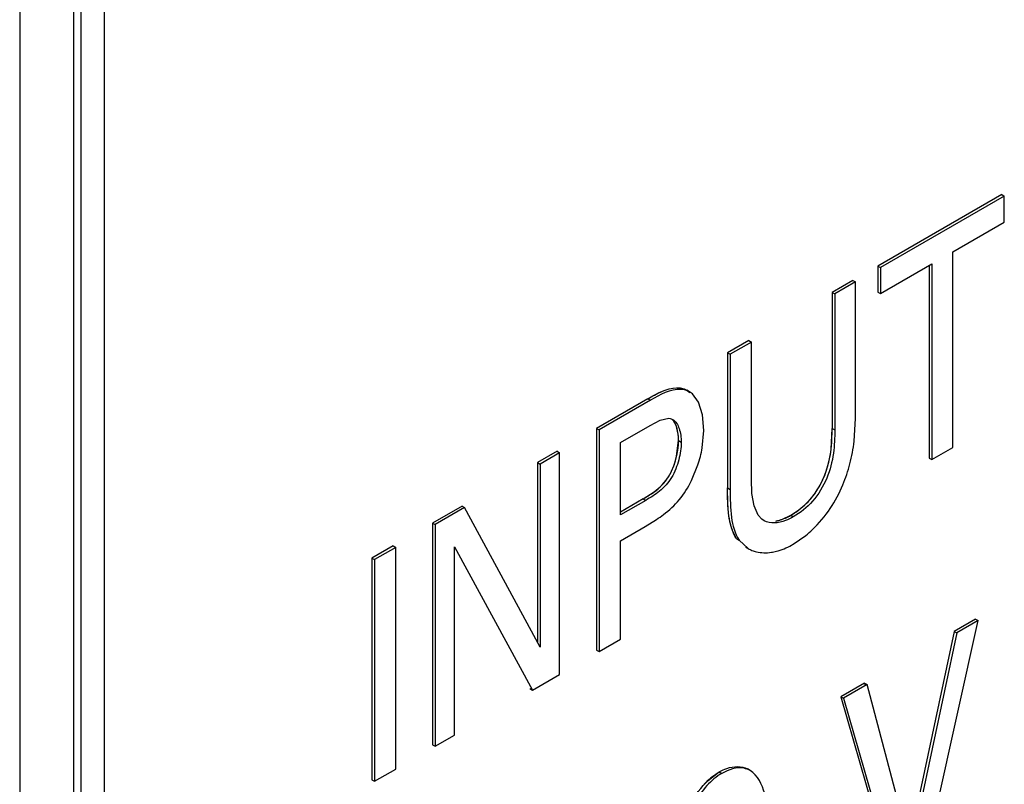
# Model space of a CAD drawing. Header units: inches. Extents: x 0 to 34, y 0 to 22.
# Tile 5 of 117: x 2.26 to 2.451, y 14.506 to 14.654. Entities that reach past the tile are written whole.
import ezdxf

# ---------------------------------------------------------------- set-up
doc = ezdxf.new("R2010")
doc.units = ezdxf.units.IN
doc.header["$LTSCALE"] = 1.87
doc.header["$MEASUREMENT"] = 0
doc.layers.get('0').update_dxf_attribs({"linetype": 'CONTINUOUS'})
doc.layers.add('02___PRT_ALL_AXES', color=7, linetype='CONTINUOUS')

msp = doc.modelspace()

# ---------------------------------------------------------------- linework, layer by layer
at = {"color": 7, "linetype": 'CONTINUOUS'}
for p, q in [((2.2722140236, 14.2669703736), (2.2722140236, 16.9097622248)), ((2.27077262, 14.2649611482), (2.27077262, 16.9077529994)), ((2.2602728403, 16.9024042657), (2.2602728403, 14.2581848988)), ((2.4506590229, 14.6199194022), (2.42663507, 14.6060482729)), ((2.4511601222, 14.6196300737), (2.4271361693, 14.6057589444)), ((2.4506590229, 14.6199194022), (2.4511601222, 14.6196300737)), ((2.4511601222, 14.614570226), (2.4511601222, 14.6196300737)), ((2.4411908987, 14.6088141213), (2.4511601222, 14.614570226)), ((2.4411908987, 14.5708958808), (2.4411908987, 14.6088141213)), ((2.42663507, 14.6060482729), (2.4271361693, 14.6057589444)), ((2.42663507, 14.6060482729), (2.42663507, 14.6009884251)), ((2.4271361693, 14.6006990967), (2.4371103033, 14.6064580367)), ((2.4271361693, 14.6057589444), (2.4271361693, 14.6006990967)), ((2.436609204, 14.6061687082), (2.436609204, 14.5688291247)), ((2.4371103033, 14.6064580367), (2.4371103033, 14.5685397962)), ((2.4217864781, 14.6032487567), (2.4177873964, 14.600939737)), ((2.4222875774, 14.6029594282), (2.4182884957, 14.6006504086)), ((2.4217864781, 14.6032487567), (2.4222875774, 14.6029594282)), ((2.4222875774, 14.5764706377), (2.4222875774, 14.6029594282)), ((2.42663507, 14.6009884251), (2.4271361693, 14.6006990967)), ((2.4177873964, 14.600939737), (2.4182884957, 14.6006504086)), ((2.4177873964, 14.600939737), (2.4177873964, 14.574573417)), ((2.4182884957, 14.6006504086), (2.4182884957, 14.5742840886)), ((2.4016319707, 14.5916117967), (2.3975120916, 14.5892330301)), ((2.4016319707, 14.5916117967), (2.40213307, 14.5913224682)), ((2.40213307, 14.5913224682), (2.3980131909, 14.5889437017)), ((2.40213307, 14.5647123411), (2.40213307, 14.5913224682)), ((2.3975120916, 14.5892330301), (2.3980131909, 14.5889437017)), ((2.3975120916, 14.5892330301), (2.3975120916, 14.563043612)), ((2.3980131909, 14.5889437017), (2.3980131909, 14.5627542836)), ((2.3901356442, 14.5816900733), (2.3896345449, 14.5819794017)), ((2.3820755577, 14.5803201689), (2.3721064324, 14.5745641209)), ((2.382576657, 14.5800308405), (2.3726075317, 14.5742747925)), ((2.3820755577, 14.5803201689), (2.382576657, 14.5800308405)), ((2.3906956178, 14.5812645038), (2.390136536, 14.5816916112)), ((2.3918686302, 14.579628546), (2.3906956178, 14.5812645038)), ((2.3926195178, 14.5772239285), (2.3918686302, 14.579628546)), ((2.3824951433, 14.575156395), (2.3844511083, 14.5761669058)), ((2.3844511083, 14.5761669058), (2.3861029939, 14.5765396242)), ((2.3861029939, 14.5765396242), (2.3863524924, 14.576509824)), ((2.3863524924, 14.576509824), (2.3868784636, 14.5763125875)), ((2.3928827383, 14.5741879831), (2.3926195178, 14.5772239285)), ((2.4220597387, 14.5720799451), (2.4222875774, 14.5764706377)), ((2.3721064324, 14.5745641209), (2.3726075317, 14.5742747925)), ((2.3721064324, 14.5745641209), (2.3721064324, 14.5315860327)), ((2.3726075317, 14.5742747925), (2.3726075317, 14.5312967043)), ((2.3767263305, 14.5718255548), (2.3824951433, 14.575156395)), ((2.417590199, 14.5705507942), (2.4177873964, 14.574573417)), ((2.4177873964, 14.574573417), (2.4182884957, 14.5742840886)), ((2.392582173, 14.5707981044), (2.3928827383, 14.5741879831)), ((2.3767263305, 14.5577834), (2.3767263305, 14.5718255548)), ((2.3876366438, 14.5691717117), (2.3880123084, 14.5721983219)), ((2.3880123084, 14.5721983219), (2.3885134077, 14.5719089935)), ((2.4371103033, 14.5685397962), (2.4411908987, 14.5708958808)), ((2.3644529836, 14.5701451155), (2.3606598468, 14.5679550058)), ((2.3649540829, 14.569855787), (2.361160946, 14.5676656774)), ((2.3644529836, 14.5701451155), (2.3649540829, 14.569855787)), ((2.3649540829, 14.5268776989), (2.3649540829, 14.569855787)), ((2.436609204, 14.5688291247), (2.4371103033, 14.5685397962)), ((2.3606598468, 14.5679550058), (2.361160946, 14.5676656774)), ((2.3606598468, 14.5679550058), (2.3606598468, 14.5330577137)), ((2.361160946, 14.5676656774), (2.361160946, 14.5321299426)), ((2.3905325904, 14.564448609), (2.3917624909, 14.5674763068)), ((2.4022398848, 14.5619414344), (2.40213307, 14.5647123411)), ((2.3975120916, 14.563043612), (2.3980131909, 14.5627542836)), ((2.3811317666, 14.5609057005), (2.3767263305, 14.5583620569)), ((2.3811317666, 14.5609057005), (2.3832850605, 14.5622757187)), ((2.3811317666, 14.5609057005), (2.3816328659, 14.560616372)), ((2.4026494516, 14.5595434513), (2.4022398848, 14.5619414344)), ((2.3460292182, 14.5595074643), (2.3403035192, 14.5562015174)), ((2.3465303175, 14.5592181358), (2.3408046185, 14.555912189)), ((2.3460292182, 14.5595074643), (2.3465303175, 14.5592181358)), ((2.361160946, 14.5321299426), (2.3465303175, 14.5592181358)), ((2.3816328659, 14.560616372), (2.3767263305, 14.5577834)), ((2.4034510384, 14.5577327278), (2.4026494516, 14.5595434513)), ((2.4041624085, 14.5569747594), (2.4034510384, 14.5577327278)), ((2.4097499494, 14.5577287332), (2.4102510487, 14.5574394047)), ((2.3403035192, 14.5562015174), (2.3408046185, 14.555912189)), ((2.3403035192, 14.5562015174), (2.3403035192, 14.5132234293)), ((2.3408046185, 14.555912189), (2.3408046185, 14.5129341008)), ((2.3767263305, 14.5527779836), (2.3815464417, 14.5555610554)), ((2.3815464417, 14.5555610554), (2.3837112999, 14.5568984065)), ((2.4046197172, 14.5566563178), (2.4041624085, 14.5569747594)), ((2.4102510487, 14.5521346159), (2.4126733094, 14.5538219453)), ((2.3326692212, 14.5517935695), (2.3285452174, 14.5494124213)), ((2.3331703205, 14.551504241), (2.3290463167, 14.5491230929)), ((2.3326692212, 14.5517935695), (2.3331703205, 14.551504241)), ((2.3331703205, 14.5085261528), (2.3331703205, 14.551504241)), ((2.3445545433, 14.5515886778), (2.3596791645, 14.5238320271)), ((2.3445545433, 14.5150992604), (2.3445545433, 14.5515886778)), ((2.3767263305, 14.5336748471), (2.3767263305, 14.5527779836)), ((2.3992435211, 14.5532126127), (2.3997446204, 14.5529232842)), ((2.3997446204, 14.5529232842), (2.4014967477, 14.5512715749)), ((2.4010012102, 14.5515706), (2.4015023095, 14.5512812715)), ((2.3285452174, 14.5494124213), (2.3290463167, 14.5491230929)), ((2.3285452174, 14.5494124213), (2.3285452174, 14.5064343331)), ((2.3290463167, 14.5491230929), (2.3290463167, 14.5061450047)), ((2.4351245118, 14.4880141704), (2.4460866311, 14.5373216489)), ((2.4455855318, 14.5376109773), (2.4414234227, 14.5352078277)), ((2.4460866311, 14.5373216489), (2.441924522, 14.5349184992)), ((2.4455855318, 14.5376109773), (2.4460866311, 14.5373216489)), ((2.4414234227, 14.5352078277), (2.4327124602, 14.4942252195)), ((2.441924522, 14.5349184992), (2.4330247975, 14.4930478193)), ((2.4414234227, 14.5352078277), (2.441924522, 14.5349184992)), ((2.3726075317, 14.5312967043), (2.3767263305, 14.5336748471)), ((2.3721064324, 14.5315860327), (2.3726075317, 14.5312967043)), ((2.3596791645, 14.5238320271), (2.3649540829, 14.5268776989)), ((2.4240737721, 14.5251903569), (2.4194991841, 14.5225490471)), ((2.4245748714, 14.5249010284), (2.4200002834, 14.5222597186)), ((2.4240737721, 14.5251903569), (2.4245748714, 14.5249010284)), ((2.4330247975, 14.4930478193), (2.4245748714, 14.5249010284)), ((2.3591780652, 14.5241213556), (2.3596791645, 14.5238320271)), ((2.4194991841, 14.5225490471), (2.4200002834, 14.5222597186)), ((2.4194991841, 14.5225490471), (2.4300920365, 14.4856871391)), ((2.4200002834, 14.5222597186), (2.4305931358, 14.4853978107)), ((2.3408046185, 14.5129341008), (2.3445545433, 14.5150992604)), ((2.3403035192, 14.5132234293), (2.3408046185, 14.5129341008)), ((2.3290463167, 14.5061450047), (2.3331703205, 14.5085261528)), ((2.3937163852, 14.506302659), (2.395896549, 14.5079697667)), ((2.395896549, 14.5079697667), (2.3963976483, 14.5076804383)), ((2.4018762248, 14.5082440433), (2.4013751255, 14.5085333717)), ((2.3285452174, 14.5064343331), (2.3290463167, 14.5061450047))]:
    msp.add_line(p, q, dxfattribs=at)
at = {"color": 40, "linetype": 'CONTINUOUS'}
for p, q in [((2.4177075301, 14.5718320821), (2.4177873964, 14.574573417)), ((2.3811317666, 14.5609057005), (2.3823381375, 14.5616315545)), ((2.4080133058, 14.5569205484), (2.4097499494, 14.5577287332)), ((2.4068741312, 14.5566115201), (2.4080133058, 14.5569205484)), ((2.3992435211, 14.5532126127), (2.3983910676, 14.5549351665)), ((2.4240737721, 14.5251903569), (2.4241784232, 14.5247958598)), ((2.3946119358, 14.507084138), (2.395896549, 14.5079697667))]:
    msp.add_line(p, q, dxfattribs=at)
at = {"color": 7, "linetype": 'CONTINUOUS'}
for centre, radius, start, end in [((2.3693700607, 14.5747638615), 0.0235484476, 341.9726642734, 350.3047053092), ((2.3900644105, 14.5758599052), 0.0322178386, 345.3494727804, 353.2622504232), ((2.3920636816, 14.5753166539), 0.0301461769, 337.2077729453, 345.387346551), ((2.4019892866, 14.5711337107), 0.0154893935, 300.0682187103, 314.3300009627), ((2.3687131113, 14.5793937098), 0.0270367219, 303.6923945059, 307.2913309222), ((2.4010888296, 14.5679972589), 0.0183185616, 298.7657086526, 300.0106122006), ((2.4043520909, 14.5562278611), 0.0057087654, 240.0536316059, 248.2504162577), ((2.4050522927, 14.4943542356), 0.0164702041, 133.4931291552, 137.1122165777)]:
    msp.add_arc(centre, radius, start, end, dxfattribs=at)
at = {"color": 40, "linetype": 'CONTINUOUS'}
for centre, radius, start, end in [((2.4020023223, 14.5711091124), 0.0154615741, 300.0720837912, 308.8368510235), ((2.4078458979, 14.5583041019), 0.0100371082, 196.4097459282, 199.6119478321), ((2.4028017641, 14.4968280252), 0.013124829, 128.6084643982, 130.4161760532)]:
    msp.add_arc(centre, radius, start, end, dxfattribs=at)
at = {"color": 7, "linetype": 'CONTINUOUS'}
for points, knots in [([(2.3820755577, 14.5803201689), (2.38273285, 14.5806996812), (2.3848975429, 14.5820213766), (2.3880188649, 14.5829122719), (2.3896345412, 14.5819794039)], [0, 0, 0, 0, 0.2891780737, 1, 1, 1, 1]), ([(2.3901356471, 14.5816900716), (2.3896474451, 14.5819719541), (2.3869302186, 14.5825783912), (2.3843922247, 14.5810791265), (2.382576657, 14.5800308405)], [0, 0, 0, 0, 0.2119145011, 1, 1, 1, 1]), ([(2.3880123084, 14.5721983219), (2.3880123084, 14.5725926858), (2.3879250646, 14.573992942), (2.3875356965, 14.5755076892), (2.3868245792, 14.5762468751)], [0, 0, 0, 0, 0.2777063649, 1, 1, 1, 1]), ([(2.3868784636, 14.5763125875), (2.3874973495, 14.5759552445), (2.3883425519, 14.5743922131), (2.3885134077, 14.5728030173), (2.3885134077, 14.5719089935)], [0, 0, 0, 0, 0.4442452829, 1, 1, 1, 1]), ([(2.4182884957, 14.5742840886), (2.4182884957, 14.5727784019), (2.4181794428, 14.5695949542), (2.4169342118, 14.5647694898), (2.4143127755, 14.5603719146), (2.4116322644, 14.5582369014), (2.4102510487, 14.5574394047)], [0, 0, 0, 0, 0.230687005, 0.4860465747, 0.755642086, 1, 1, 1, 1]), ([(2.3885134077, 14.5719089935), (2.3885134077, 14.5707642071), (2.3881364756, 14.5683772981), (2.3868735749, 14.5649929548), (2.3844965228, 14.5623226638), (2.382565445, 14.5611548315), (2.3816328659, 14.560616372)], [0, 0, 0, 0, 0.2468181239, 0.5160726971, 0.7678254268, 1, 1, 1, 1]), ([(2.4128131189, 14.5600537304), (2.4135204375, 14.5607449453), (2.4160236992, 14.5637580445), (2.4172525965, 14.567668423), (2.417590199, 14.5705507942)], [0, 0, 0, 0, 0.2541671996, 1, 1, 1, 1]), ([(2.3832850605, 14.5622757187), (2.3843599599, 14.5630624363), (2.3863563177, 14.5650997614), (2.3873095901, 14.567773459), (2.3876366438, 14.5691717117)], [0, 0, 0, 0, 0.4812228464, 1, 1, 1, 1]), ([(2.3992435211, 14.5532126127), (2.3983956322, 14.5545050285), (2.3975224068, 14.5578894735), (2.3975120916, 14.561230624), (2.3975120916, 14.563043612)], [0, 0, 0, 0, 0.4602128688, 1, 1, 1, 1]), ([(2.3980131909, 14.5627542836), (2.3980131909, 14.5609412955), (2.398023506, 14.557600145), (2.3988967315, 14.5542157), (2.3997446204, 14.5529232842)], [0, 0, 0, 0, 0.5397871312, 1, 1, 1, 1]), ([(2.4126733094, 14.5538219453), (2.4131138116, 14.5541812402), (2.4148868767, 14.5557488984), (2.4164285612, 14.557578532), (2.4174271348, 14.5590729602)], [0, 0, 0, 0, 0.2402780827, 1, 1, 1, 1]), ([(2.4102510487, 14.5574394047), (2.4097609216, 14.5571564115), (2.4080660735, 14.5563146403), (2.4058033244, 14.555972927), (2.4046197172, 14.5566563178)], [0, 0, 0, 0, 0.2928351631, 1, 1, 1, 1]), ([(2.4069180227, 14.5566198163), (2.407153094, 14.5566650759), (2.4081406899, 14.5569116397), (2.4090769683, 14.5573401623), (2.4097499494, 14.5577287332)], [0, 0, 0, 0, 0.2355045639, 1, 1, 1, 1]), ([(2.4059990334, 14.5505505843), (2.4063233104, 14.550597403), (2.4076852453, 14.5508684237), (2.4089762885, 14.5514300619), (2.409904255, 14.5519393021)], [0, 0, 0, 0, 0.2363662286, 1, 1, 1, 1]), ([(2.4022367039, 14.5509254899), (2.402517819, 14.5508130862), (2.4037319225, 14.5504320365), (2.405042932, 14.5504125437), (2.4059990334, 14.5505505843)], [0, 0, 0, 0, 0.2386205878, 1, 1, 1, 1]), ([(2.3963976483, 14.5076804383), (2.39531778, 14.5070569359), (2.3933097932, 14.5052875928), (2.3901162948, 14.5009996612), (2.3873675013, 14.4924574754), (2.3868350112, 14.4850048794), (2.3868350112, 14.4802538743)], [0, 0, 0, 0, 0.1239595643, 0.2617733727, 0.5276995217, 1, 1, 1, 1]), ([(2.395896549, 14.5079697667), (2.3963720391, 14.5082443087), (2.398043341, 14.5090440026), (2.4002252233, 14.5091973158), (2.4013751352, 14.5085333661)], [0, 0, 0, 0, 0.2925365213, 1, 1, 1, 1]), ([(2.4018763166, 14.5082439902), (2.4015182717, 14.5084507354), (2.3996917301, 14.509075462), (2.3976740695, 14.5084174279), (2.3963976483, 14.5076804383)], [0, 0, 0, 0, 0.2190622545, 1, 1, 1, 1]), ([(2.4057882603, 14.4975410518), (2.4056275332, 14.4996364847), (2.4050899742, 14.5033438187), (2.4034088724, 14.5073590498), (2.4018763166, 14.5082439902)], [0, 0, 0, 0, 0.5428649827, 1, 1, 1, 1])]:
    msp.add_open_spline(points, degree=3, knots=knots, dxfattribs=at)
at = {"color": 40, "linetype": 'CONTINUOUS'}
for points, knots in [([(2.3820755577, 14.5803201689), (2.3829141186, 14.5808043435), (2.385825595, 14.5825486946), (2.3889438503, 14.5827864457), (2.3901945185, 14.5815538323)], [0, 0, 0, 0, 0.2849011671, 1, 1, 1, 1]), ([(2.3823381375, 14.5616315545), (2.3835020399, 14.5623726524), (2.3867571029, 14.5648740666), (2.3880123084, 14.5699031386), (2.3880123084, 14.5721983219)], [0, 0, 0, 0, 0.360975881, 1, 1, 1, 1]), ([(2.4116983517, 14.5590655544), (2.4126669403, 14.5598444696), (2.4148446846, 14.562037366), (2.4171020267, 14.5668811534), (2.4175966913, 14.5701949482), (2.4177075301, 14.5718320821)], [0, 0, 0, 0, 0.2681275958, 0.6239269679, 1, 1, 1, 1]), ([(2.3882637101, 14.4967647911), (2.3888018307, 14.4986579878), (2.3902119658, 14.5023789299), (2.3929121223, 14.5056457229), (2.3942924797, 14.5068206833)], [0, 0, 0, 0, 0.5102053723, 1, 1, 1, 1])]:
    msp.add_open_spline(points, degree=3, knots=knots, dxfattribs=at)
for points in [[(2.3880123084, 14.5721983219), (2.3880123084, 14.573853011), (2.387597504, 14.5755589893), (2.38670723, 14.5763605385)], [(2.3982176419, 14.5554685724), (2.3975736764, 14.5576494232), (2.3975120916, 14.5603798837), (2.3975120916, 14.563043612)]]:
    msp.add_open_spline(points, degree=3, dxfattribs=at)
at = {"color": 7, "linetype": 'CONTINUOUS'}
for points in [[(2.3881333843, 14.5607257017), (2.3890914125, 14.5618489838), (2.3898788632, 14.5631248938), (2.3905325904, 14.564448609)], [(2.4174271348, 14.5590729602), (2.4183848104, 14.5605061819), (2.4191901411, 14.5620483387), (2.4198559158, 14.5636383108)], [(2.3850937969, 14.5578842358), (2.3861962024, 14.5587258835), (2.3872333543, 14.5596704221), (2.3881333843, 14.5607257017)]]:
    msp.add_open_spline(points, degree=3, dxfattribs=at)
at = {"layer": '02___PRT_ALL_AXES', "color": 7, "linetype": 'CONTINUOUS'}
msp.add_line((2.2766596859, 16.9184783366), (2.2766596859, 14.2808936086), dxfattribs=at)

doc.saveas('drawing.dxf')
